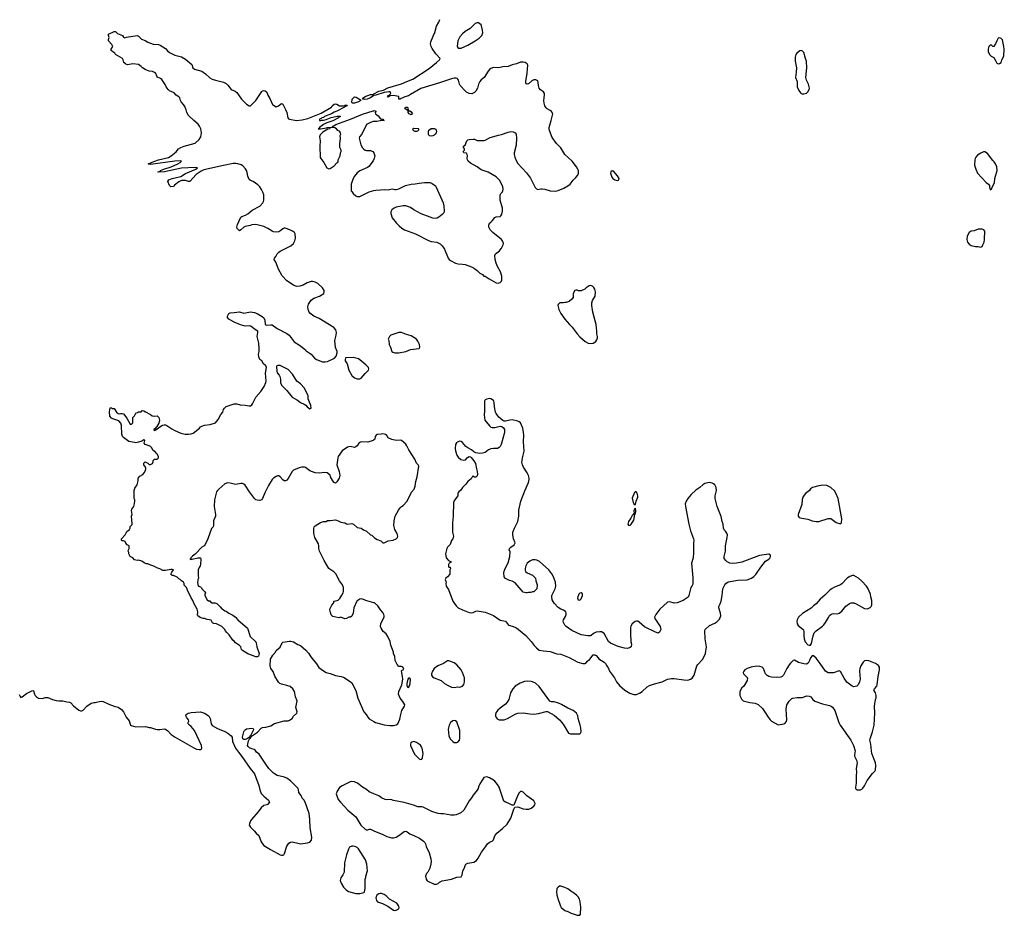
# Model space of a CAD drawing. Header units: inches. Extents: x 2221556 to 2384305, y 723442 to 892241.
# Tile 19 of 53: x 2284751 to 2299339, y 790112 to 803386. Entities that reach past the tile are written whole.
import ezdxf

# ---------------------------------------------------------------- set-up
doc = ezdxf.new("R2010")
doc.units = ezdxf.units.IN
doc.header["$MEASUREMENT"] = 0
for name, color, linetype in [('C2789', 7, 'Continuous'), ('C2799', 7, 'Continuous'), ('C2880', 7, 'Continuous'), ('C2890', 7, 'Continuous')]:
    doc.layers.add(name, color=color, linetype=linetype)

msp = doc.modelspace()

# ---------------------------------------------------------------- linework, layer by layer
at = {"layer": 'C2789', "color": 6, "elevation": 200}
for points in [[(2290000, 797161), (2289986, 797150), (2289910, 797122), (2289810, 797130), (2289790, 797121), (2289778, 797110), (2289752, 797068), (2289730, 797053), (2289710, 797047), (2289650, 797058), (2289630, 797057), (2289610, 797050), (2289530, 796995), (2289470, 796910), (2289464, 796890), (2289450, 796790), (2289484, 796690), (2289493, 796630), (2289487, 796590), (2289450, 796535), (2289430, 796519), (2289410, 796525), (2289390, 796549), (2289358, 796610), (2289350, 796635), (2289309, 796669), (2289273, 796673), (2289190, 796665), (2289130, 796672), (2289050, 796699), (2288988, 796748), (2288970, 796753), (2288930, 796753), (2288890, 796744), (2288808, 796710), (2288789, 796691), (2288730, 796587), (2288710, 796563), (2288690, 796550), (2288670, 796552), (2288650, 796565), (2288610, 796612), (2288590, 796624), (2288570, 796625), (2288550, 796617), (2288510, 796591), (2288490, 796570), (2288439, 796481), (2288385, 796375), (2288350, 796288), (2288332, 796268), (2288310, 796261), (2288270, 796264), (2288250, 796272), (2288230, 796290), (2288154, 796390), (2288090, 796487), (2288070, 796504), (2288050, 796512), (2288030, 796512), (2287950, 796496), (2287870, 796519), (2287830, 796522), (2287790, 796505), (2287700, 796430), (2287682, 796410), (2287669, 796390), (2287636, 796270), (2287632, 796170), (2287654, 796050), (2287651, 796030), (2287623, 795957), (2287625, 795890), (2287616, 795870), (2287595, 795845), (2287539, 795690), (2287501, 795610), (2287485, 795590), (2287450, 795569), (2287350, 795465), (2287310, 795435), (2287287, 795410), (2287285, 795395), (2287274, 795390), (2287287, 795387), (2287306, 795390), (2287390, 795410), (2287431, 795410), (2287436, 795390), (2287431, 795310), (2287425, 795290), (2287411, 795269), (2287398, 795230), (2287396, 795150), (2287402, 795110), (2287391, 795090), (2287391, 795070), (2287385, 795050), (2287390, 795014), (2287402, 794990), (2287430, 794982), (2287445, 794965), (2287452, 794950), (2287491, 794910), (2287502, 794890), (2287493, 794867), (2287492, 794850), (2287530, 794786), (2287550, 794772), (2287570, 794772), (2287580, 794760), (2287604, 794744), (2287644, 794744), (2287670, 794732), (2287724, 794684), (2287751, 794651), (2287765, 794645), (2287790, 794625), (2287810, 794618), (2287850, 794592), (2287910, 794562), (2287950, 794531), (2287985, 794490), (2288125, 794370), (2288166, 794246), (2288250, 794165), (2288257, 794150), (2288267, 794090), (2288300, 793990), (2288290, 793955), (2288270, 793941), (2288250, 793941), (2288130, 793985), (2288050, 794038), (2288040, 794050), (2288029, 794090), (2288009, 794110), (2287950, 794149), (2287930, 794174), (2287909, 794190), (2287855, 794270), (2287822, 794302), (2287795, 794335), (2287789, 794349), (2287748, 794390), (2287666, 794430), (2287630, 794438), (2287610, 794448), (2287587, 794487), (2287530, 794494), (2287490, 794509), (2287470, 794509), (2287426, 794526), (2287389, 794549), (2287382, 794570), (2287389, 794590), (2287389, 794610), (2287379, 794650), (2287334, 794730), (2287317, 794777), (2287290, 794818), (2287269, 794870), (2287245, 794905), (2287224, 794970), (2287190, 795006), (2287188, 795030), (2287178, 795050), (2287150, 795068), (2287129, 795089), (2287110, 795098), (2287083, 795123), (2287030, 795149), (2287008, 795150), (2286989, 795169), (2287003, 795197), (2287028, 795230), (2287010, 795239), (2286990, 795239), (2286910, 795221), (2286870, 795222), (2286829, 795249), (2286782, 795262), (2286750, 795282), (2286670, 795309), (2286650, 795322), (2286623, 795323), (2286595, 795335), (2286560, 795360), (2286510, 795375), (2286490, 795369), (2286450, 795378), (2286426, 795410), (2286386, 795430), (2286368, 795470), (2286367, 795487), (2286358, 795510), (2286362, 795530), (2286373, 795547), (2286375, 795590), (2286343, 795603), (2286325, 795625), (2286313, 795653), (2286290, 795662), (2286270, 795662), (2286258, 795670), (2286262, 795690), (2286315, 795750), (2286340, 795800), (2286378, 795830), (2286388, 795850), (2286390, 795874), (2286416, 795904), (2286415, 795990), (2286409, 796009), (2286409, 796030), (2286418, 796050), (2286409, 796110), (2286415, 796130), (2286442, 796170), (2286449, 796190), (2286455, 796250), (2286455, 796270), (2286449, 796290), (2286449, 796410), (2286455, 796445), (2286494, 796490), (2286509, 796551), (2286509, 796591), (2286530, 796622), (2286574, 796646), (2286598, 796670), (2286615, 796705), (2286622, 796730), (2286620, 796740), (2286616, 796756), (2286590, 796786), (2286590, 796814), (2286610, 796832), (2286650, 796814), (2286670, 796794), (2286690, 796794), (2286710, 796802), (2286718, 796810), (2286727, 796833), (2286730, 796854), (2286750, 796874), (2286790, 796874), (2286806, 796890), (2286806, 796910), (2286790, 796946), (2286775, 796955), (2286768, 796970), (2286726, 797006), (2286710, 797038), (2286690, 797062), (2286672, 797072), (2286609, 797090), (2286594, 797110), (2286604, 797150), (2286598, 797158), (2286590, 797161), (2286559, 797141), (2286514, 797126), (2286470, 797116), (2286450, 797117), (2286370, 797136), (2286348, 797148), (2286290, 797192), (2286277, 797210), (2286265, 797245), (2286262, 797370), (2286249, 797408), (2286219, 797439), (2286206, 797446), (2286130, 797470), (2286110, 797482), (2286087, 797510), (2286084, 797576), (2286090, 797632), (2286110, 797634), (2286124, 797624), (2286150, 797622), (2286188, 797568), (2286210, 797547), (2286230, 797544), (2286250, 797551), (2286270, 797551), (2286290, 797545), (2286341, 797481), (2286390, 797392), (2286410, 797392), (2286428, 797410), (2286428, 797490), (2286450, 797514), (2286470, 797554), (2286496, 797564), (2286510, 797574), (2286550, 797574), (2286568, 797592), (2286590, 797591), (2286614, 797574), (2286690, 797535), (2286714, 797514), (2286750, 797511), (2286790, 797514), (2286813, 797490), (2286822, 797450), (2286812, 797408), (2286782, 797358), (2286756, 797324), (2286739, 797310), (2286741, 797301), (2286750, 797296), (2286770, 797306), (2286827, 797353), (2286865, 797375), (2286890, 797382), (2286910, 797380), (2286932, 797372), (2287003, 797323), (2287041, 797301), (2287139, 797259), (2287203, 797243), (2287250, 797242), (2287293, 797247), (2287322, 797258), (2287413, 797330), (2287430, 797351), (2287450, 797363), (2287490, 797376), (2287575, 797385), (2287650, 797412), (2287690, 797458), (2287730, 797536), (2287761, 797570), (2287773, 797610), (2287785, 797630), (2287810, 797653), (2287930, 797690), (2287970, 797690), (2288018, 797678), (2288094, 797674), (2288150, 797663), (2288170, 797665), (2288190, 797677), (2288203, 797690), (2288249, 797790), (2288323, 797877), (2288372, 797950), (2288400, 798010), (2288405, 798030), (2288392, 798148), (2288409, 798230), (2288397, 798257), (2288366, 798286), (2288338, 798330), (2288308, 798350), (2288294, 798390), (2288289, 798430), (2288297, 798470), (2288298, 798510), (2288292, 798590), (2288270, 798690), (2288281, 798750), (2288279, 798770), (2288230, 798801), (2288196, 798830), (2288170, 798842), (2288150, 798847), (2288090, 798845), (2288021, 798861), (2287930, 798901), (2287850, 798948), (2287832, 798970), (2287832, 798990), (2287849, 799032), (2287870, 799043), (2287930, 799045), (2288010, 799058), (2288070, 799038), (2288170, 799055), (2288230, 799045), (2288271, 799030), (2288346, 798986), (2288367, 798967), (2288383, 798930), (2288388, 798868), (2288410, 798860), (2288470, 798864), (2288490, 798861), (2288568, 798808), (2288710, 798736), (2288744, 798710), (2288819, 798610), (2288910, 798554), (2288966, 798510), (2288991, 798490), (2288998, 798478), (2289068, 798428), (2289118, 798370), (2289151, 798350), (2289237, 798317), (2289275, 798315), (2289310, 798321), (2289415, 798370), (2289440, 798400), (2289456, 798450), (2289453, 798470), (2289430, 798528), (2289419, 798630), (2289441, 798710), (2289446, 798750), (2289435, 798790), (2289404, 798824), (2289190, 798959), (2289110, 798994), (2289050, 799035), (2289039, 799050), (2289023, 799090), (2289021, 799130), (2289029, 799170), (2289069, 799230), (2289110, 799259), (2289193, 799287), (2289255, 799330), (2289264, 799350), (2289264, 799370), (2289239, 799410), (2289170, 799474), (2289130, 799494), (2289090, 799504), (2289070, 799504), (2289010, 799486), (2288950, 799453), (2288904, 799436), (2288850, 799432), (2288810, 799450), (2288710, 799516), (2288640, 799590), (2288584, 799690), (2288545, 799790), (2288523, 799830), (2288525, 799850), (2288545, 799875), (2288565, 799915), (2288590, 799941), (2288610, 799956), (2288698, 800000)], [(2290000, 794744), (2289894, 794774), (2289830, 794798), (2289810, 794801), (2289790, 794799), (2289747, 794770), (2289704, 794670), (2289690, 794588), (2289670, 794548), (2289651, 794529), (2289630, 794529), (2289592, 794510), (2289570, 794506), (2289510, 794529), (2289482, 794522), (2289390, 794542), (2289364, 794564), (2289362, 794590), (2289349, 794610), (2289348, 794650), (2289378, 794710), (2289402, 794738), (2289408, 794750), (2289408, 794770), (2289430, 794771), (2289470, 794785), (2289492, 794808), (2289525, 794855), (2289544, 794890), (2289550, 794910), (2289550, 794970), (2289536, 795010), (2289490, 795070), (2289434, 795174), (2289404, 795204), (2289330, 795250), (2289261, 795370), (2289240, 795420), (2289192, 795510), (2289185, 795550), (2289185, 795590), (2289176, 795616), (2289124, 795710), (2289110, 795770), (2289108, 795850), (2289116, 795870), (2289130, 795884), (2289210, 795935), (2289250, 795947), (2289290, 795950), (2289310, 795961), (2289330, 795964), (2289350, 795961), (2289429, 795971), (2289470, 795959), (2289510, 795941), (2289570, 795927), (2289594, 795914), (2289610, 795911), (2289670, 795918), (2289698, 795910), (2289750, 795862), (2289810, 795851), (2289843, 795823), (2289890, 795806), (2289950, 795751), (2289970, 795746), (2290000, 795717)], [(2284744, 793384), (2284757, 793357), (2284770, 793342), (2284790, 793352), (2284850, 793401), (2284930, 793441), (2284950, 793445), (2284958, 793438), (2284971, 793391), (2284981, 793370), (2284998, 793350), (2285031, 793331), (2285090, 793325), (2285130, 793338), (2285170, 793342), (2285239, 793310), (2285290, 793294), (2285331, 793289), (2285390, 793292), (2285450, 793274), (2285490, 793270), (2285510, 793261), (2285550, 793216), (2285630, 793154), (2285650, 793144), (2285670, 793143), (2285690, 793151), (2285745, 793210), (2285810, 793254), (2285850, 793264), (2285870, 793264), (2285930, 793281), (2285970, 793287), (2285990, 793283), (2286070, 793241), (2286150, 793211), (2286210, 793195), (2286260, 793160), (2286287, 793130), (2286331, 793051), (2286373, 792993), (2286392, 792932), (2286404, 792924), (2286470, 792904), (2286614, 792910), (2286670, 792896), (2286690, 792896), (2286762, 792870), (2286790, 792866), (2286830, 792864), (2286890, 792875), (2286910, 792870), (2286947, 792847), (2286997, 792790), (2287056, 792750), (2287330, 792593), (2287370, 792575), (2287410, 792567), (2287430, 792567), (2287443, 792577), (2287449, 792591), (2287445, 792630), (2287340, 792850), (2287293, 792910), (2287265, 792930), (2287249, 792950), (2287249, 792970), (2287259, 792990), (2287254, 793010), (2287222, 793050), (2287215, 793070), (2287216, 793084), (2287218, 793090), (2287248, 793110), (2287270, 793111), (2287290, 793119), (2287430, 793126), (2287487, 793107), (2287530, 793085), (2287550, 793070), (2287558, 793058), (2287571, 793031), (2287586, 792950), (2287604, 792924), (2287680, 792880), (2287790, 792834), (2287835, 792810), (2287884, 792770), (2287899, 792750), (2287902, 792690), (2287950, 792591), (2287991, 792530), (2288045, 792465), (2288168, 792290), (2288230, 792210), (2288296, 792036), (2288311, 791970), (2288330, 791918), (2288370, 791876), (2288437, 791817), (2288454, 791790), (2288424, 791756), (2288411, 791749), (2288370, 791739), (2288330, 791704), (2288281, 791639), (2288185, 791530), (2288170, 791510), (2288154, 791470), (2288151, 791450), (2288170, 791416), (2288226, 791366), (2288253, 791330), (2288295, 791295), (2288330, 791203), (2288349, 791169), (2288370, 791149), (2288466, 791086), (2288610, 791010), (2288630, 791003), (2288650, 791002), (2288664, 791010), (2288674, 791026), (2288710, 791139), (2288740, 791180), (2288762, 791198), (2288790, 791203), (2288890, 791174), (2288910, 791172), (2289014, 791186), (2289050, 791196), (2289075, 791225), (2289082, 791270), (2289057, 791410), (2289052, 791530), (2289039, 791619), (2288979, 791790), (2288962, 791822), (2288938, 791850), (2288922, 791890), (2288889, 791930), (2288884, 791970), (2288875, 791990), (2288765, 792105), (2288710, 792144), (2288677, 792157), (2288565, 792185), (2288510, 792219), (2288443, 792290), (2288396, 792350), (2288299, 792499), (2288262, 792530), (2288242, 792562), (2288226, 792570), (2288190, 792577), (2288154, 792594), (2288134, 792614), (2288128, 792630), (2288129, 792650), (2288142, 792698), (2288163, 792737), (2288170, 792739), (2288182, 792758), (2288203, 792777), (2288275, 792825), (2288330, 792887), (2288350, 792897), (2288398, 792902), (2288470, 792920), (2288527, 792953), (2288670, 792994), (2288730, 792995), (2288750, 793002), (2288787, 793030), (2288810, 793064), (2288857, 793110), (2288861, 793130), (2288845, 793190), (2288860, 793290), (2288836, 793350), (2288825, 793430), (2288799, 793470), (2288761, 793501), (2288710, 793518), (2288630, 793536), (2288607, 793547), (2288587, 793567), (2288530, 793655), (2288505, 793725), (2288473, 793770), (2288464, 793810), (2288469, 793910), (2288501, 793970), (2288541, 794010), (2288550, 794036), (2288612, 794088), (2288639, 794150), (2288650, 794161), (2288750, 794177), (2288770, 794176), (2288810, 794164), (2288870, 794127), (2288911, 794110), (2288990, 794042), (2289030, 793999), (2289063, 793943), (2289150, 793840), (2289185, 793785), (2289250, 793733), (2289290, 793712), (2289350, 793697), (2289430, 793668), (2289513, 793653), (2289550, 793641), (2289650, 793578), (2289670, 793558), (2289730, 793445), (2289760, 793330), (2289848, 793130), (2289884, 793090), (2289908, 793050), (2289930, 793024), (2290000, 792983)], [(2290000, 791911), (2289930, 791941), (2289890, 791978), (2289829, 792010), (2289757, 792070), (2289710, 792092), (2289670, 792094), (2289650, 792090), (2289528, 792032), (2289490, 792005), (2289455, 791950), (2289441, 791910), (2289471, 791830), (2289502, 791790), (2289615, 791670), (2289730, 791570), (2289807, 791447), (2289870, 791387), (2289890, 791379), (2289910, 791381), (2289930, 791391), (2289950, 791387), (2290000, 791366)]]:
    msp.add_lwpolyline(points, dxfattribs=at)
for points in [[(2289690, 798380), (2289585, 798375), (2289578, 798370), (2289571, 798350), (2289575, 798330), (2289603, 798283), (2289630, 798190), (2289670, 798113), (2289710, 798078), (2289750, 798064), (2289790, 798063), (2289810, 798073), (2289870, 798142), (2289921, 798190), (2289925, 798210), (2289917, 798230), (2289882, 798270), (2289790, 798346), (2289770, 798357)], [(2288577, 798263), (2288563, 798257), (2288555, 798245), (2288559, 798170), (2288568, 798150), (2288597, 798117), (2288610, 798090), (2288617, 798050), (2288616, 798010), (2288631, 797970), (2288710, 797890), (2288789, 797789), (2288869, 797749), (2288910, 797714), (2288968, 797688), (2288991, 797671), (2289010, 797647), (2289050, 797618), (2289068, 797630), (2289064, 797670), (2289027, 797767), (2289027, 797810), (2288970, 797927), (2288913, 797990), (2288858, 798030), (2288791, 798130), (2288730, 798201), (2288669, 798229), (2288610, 798263)], [(2288090, 792717), (2288070, 792719), (2288059, 792730), (2288052, 792750), (2288070, 792830), (2288081, 792850), (2288090, 792863), (2288110, 792875), (2288190, 792884), (2288210, 792881), (2288216, 792870), (2288210, 792850), (2288176, 792784), (2288139, 792741), (2288110, 792722)], [(2289690, 791138), (2289670, 791135), (2289640, 791120), (2289621, 791090), (2289594, 791006), (2289565, 790890), (2289561, 790750), (2289541, 790710), (2289511, 790669), (2289501, 790630), (2289515, 790590), (2289551, 790530), (2289587, 790490), (2289625, 790465), (2289730, 790436), (2289790, 790437), (2289830, 790446), (2289849, 790451), (2289858, 790462), (2289869, 790510), (2289868, 790650), (2289878, 790670), (2289878, 790690), (2289902, 790770), (2289896, 790870), (2289875, 790935), (2289770, 791097), (2289750, 791117), (2289730, 791129)]]:
    msp.add_lwpolyline(points, close=True, dxfattribs=at)
at = {"layer": 'C2799', "color": 6, "elevation": 200}
for points in [[(2291034, 800000), (2291044, 799984), (2291098, 799850), (2291112, 799832), (2291135, 799815), (2291210, 799776), (2291250, 799766), (2291310, 799763), (2291350, 799755), (2291443, 799723), (2291490, 799698), (2291530, 799670), (2291570, 799628), (2291608, 799608), (2291630, 799587), (2291650, 799583), (2291705, 799545), (2291810, 799486), (2291838, 799482), (2291869, 799491), (2291880, 799500), (2291889, 799511), (2291893, 799527), (2291894, 799586), (2291875, 799650), (2291828, 799728), (2291810, 799775), (2291794, 799830), (2291790, 799890), (2291803, 799917), (2291859, 799961), (2291885, 799995), (2291888, 800000)], [(2290000, 795717), (2290010, 795707), (2290050, 795681), (2290100, 795660), (2290130, 795632), (2290150, 795632), (2290210, 795661), (2290286, 795674), (2290329, 795691), (2290349, 795711), (2290353, 795730), (2290349, 795750), (2290345, 795770), (2290310, 795830), (2290293, 795890), (2290299, 795959), (2290313, 796030), (2290363, 796117), (2290390, 796152), (2290408, 796170), (2290435, 796185), (2290490, 796251), (2290558, 796382), (2290596, 796430), (2290612, 796470), (2290618, 796542), (2290638, 796610), (2290666, 796770), (2290656, 796790), (2290632, 796812), (2290606, 796870), (2290516, 797010), (2290488, 797068), (2290470, 797093), (2290410, 797149), (2290390, 797153), (2290330, 797148), (2290265, 797165), (2290210, 797190), (2290190, 797221), (2290170, 797238), (2290130, 797247), (2290105, 797245), (2290050, 797236), (2290033, 797227), (2290020, 797210), (2290011, 797170), (2290000, 797161)], [(2290000, 792983), (2290022, 792970), (2290150, 792937), (2290233, 792927), (2290290, 792927), (2290330, 792935), (2290354, 792950), (2290382, 793018), (2290397, 793090), (2290415, 793145), (2290453, 793210), (2290456, 793230), (2290430, 793282), (2290389, 793330), (2290365, 793390), (2290369, 793430), (2290411, 793529), (2290428, 793610), (2290425, 793650), (2290407, 793733), (2290417, 793743), (2290434, 793750), (2290441, 793770), (2290429, 793790), (2290410, 793799), (2290370, 793802), (2290343, 793830), (2290313, 793890), (2290309, 793950), (2290289, 793990), (2290289, 794011), (2290250, 794115), (2290238, 794170), (2290206, 794246), (2290182, 794282), (2290138, 794318), (2290105, 794370), (2290097, 794390), (2290101, 794439), (2290149, 794530), (2290152, 794550), (2290147, 794570), (2290130, 794601), (2290098, 794638), (2290057, 794697), (2290010, 794741), (2290000, 794744)], [(2290000, 791366), (2290131, 791310), (2290190, 791278), (2290259, 791259), (2290290, 791259), (2290330, 791270), (2290370, 791295), (2290446, 791354), (2290470, 791358), (2290490, 791350), (2290530, 791318), (2290590, 791296), (2290673, 791253), (2290735, 791210), (2290753, 791190), (2290763, 791170), (2290775, 791130), (2290816, 791036), (2290842, 790950), (2290847, 790910), (2290844, 790876), (2290827, 790810), (2290796, 790750), (2290778, 790730), (2290765, 790690), (2290772, 790650), (2290790, 790625), (2290890, 790572), (2290928, 790572), (2290950, 790582), (2290970, 790602), (2291010, 790622), (2291065, 790635), (2291150, 790646), (2291230, 790675), (2291290, 790682), (2291306, 790714), (2291319, 790770), (2291342, 790818), (2291349, 790851), (2291362, 790870), (2291390, 790886), (2291479, 790901), (2291518, 790922), (2291543, 790957), (2291593, 791050), (2291655, 791125), (2291682, 791170), (2291710, 791195), (2291753, 791210), (2291769, 791230), (2291789, 791290), (2291819, 791330), (2291903, 791397), (2291975, 791465), (2292027, 791550), (2292074, 791686), (2292087, 791713), (2292130, 791721), (2292210, 791691), (2292257, 791683), (2292295, 791685), (2292330, 791701), (2292369, 791730), (2292382, 791750), (2292389, 791770), (2292369, 791810), (2292265, 791885), (2292210, 791939), (2292190, 791949), (2292171, 791949), (2292150, 791929), (2292130, 791895), (2292070, 791746), (2292050, 791746), (2291990, 791775), (2291949, 791789), (2291926, 791806), (2291912, 791832), (2291856, 792010), (2291830, 792053), (2291790, 792099), (2291770, 792115), (2291710, 792149), (2291670, 792164), (2291630, 792153), (2291611, 792129), (2291570, 792062), (2291550, 792018), (2291543, 791990), (2291531, 791969), (2291470, 791895), (2291447, 791853), (2291411, 791809), (2291330, 791669), (2291285, 791630), (2291220, 791600), (2291190, 791594), (2291138, 791598), (2291030, 791616), (2290990, 791615), (2290950, 791621), (2290855, 791650), (2290730, 791714), (2290710, 791719), (2290650, 791719), (2290586, 791746), (2290450, 791783), (2290290, 791813), (2290250, 791827), (2290190, 791823), (2290168, 791828), (2290113, 791853), (2290070, 791881), (2290000, 791911)]]:
    msp.add_lwpolyline(points, dxfattribs=at)
for points in [[(2293210, 799448), (2293190, 799442), (2293142, 799410), (2293126, 799394), (2293070, 799369), (2293030, 799369), (2293010, 799378), (2292990, 799378), (2292974, 799370), (2292952, 799328), (2292951, 799270), (2292930, 799242), (2292891, 799209), (2292850, 799195), (2292830, 799195), (2292809, 799189), (2292753, 799187), (2292730, 799166), (2292725, 799150), (2292739, 799090), (2292771, 799030), (2292830, 798947), (2292896, 798870), (2292937, 798830), (2293010, 798731), (2293050, 798685), (2293130, 798615), (2293173, 798593), (2293210, 798588), (2293247, 798593), (2293286, 798614), (2293301, 798639), (2293310, 798670), (2293310, 798690), (2293301, 798730), (2293304, 798770), (2293290, 798870), (2293242, 799050), (2293229, 799151), (2293229, 799191), (2293238, 799222), (2293279, 799290), (2293281, 799350), (2293273, 799393), (2293258, 799418), (2293238, 799438)], [(2290370, 798751), (2290251, 798710), (2290231, 798690), (2290211, 798650), (2290219, 798630), (2290224, 798570), (2290247, 798530), (2290267, 798470), (2290280, 798460), (2290310, 798450), (2290370, 798448), (2290470, 798470), (2290543, 798497), (2290670, 798511), (2290679, 798530), (2290673, 798570), (2290650, 798619), (2290630, 798649), (2290550, 798701), (2290481, 798721), (2290408, 798750)], [(2291710, 797771), (2291670, 797763), (2291650, 797754), (2291639, 797730), (2291636, 797710), (2291637, 797583), (2291633, 797530), (2291642, 797450), (2291710, 797366), (2291730, 797349), (2291750, 797341), (2291790, 797340), (2291870, 797359), (2291895, 797355), (2291917, 797337), (2291932, 797312), (2291936, 797270), (2291883, 797090), (2291870, 797062), (2291855, 797045), (2291830, 797030), (2291770, 797031), (2291730, 797025), (2291698, 797010), (2291647, 796973), (2291610, 796960), (2291570, 796956), (2291508, 796968), (2291481, 796981), (2291445, 797010), (2291390, 797040), (2291361, 797061), (2291310, 797121), (2291290, 797135), (2291270, 797137), (2291235, 797125), (2291224, 797116), (2291209, 797091), (2291202, 797030), (2291206, 796994), (2291230, 796931), (2291250, 796901), (2291289, 796869), (2291330, 796857), (2291356, 796864), (2291385, 796895), (2291410, 796911), (2291430, 796907), (2291439, 796899), (2291481, 796850), (2291503, 796810), (2291518, 796730), (2291531, 796689), (2291535, 796650), (2291530, 796626), (2291510, 796606), (2291490, 796606), (2291470, 796626), (2291462, 796610), (2291450, 796602), (2291438, 796582), (2291390, 796541), (2291360, 796500), (2291314, 796450), (2291288, 796412), (2291258, 796390), (2291242, 796370), (2291245, 796350), (2291241, 796330), (2291193, 796267), (2291179, 796230), (2291175, 796030), (2291163, 795930), (2291165, 795790), (2291178, 795730), (2291176, 795710), (2291167, 795690), (2291150, 795669), (2291127, 795610), (2291090, 795569), (2291079, 795550), (2291058, 795470), (2291065, 795445), (2291068, 795408), (2291105, 795370), (2291142, 795350), (2291138, 795342), (2291114, 795330), (2291102, 795310), (2291104, 795284), (2291110, 795274), (2291130, 795274), (2291132, 795250), (2291122, 795230), (2291122, 795170), (2291090, 795128), (2291065, 795110), (2291062, 795098), (2291054, 795090), (2291072, 795050), (2291065, 795030), (2291072, 794990), (2291102, 794942), (2291167, 794770), (2291219, 794699), (2291247, 794670), (2291310, 794638), (2291410, 794600), (2291446, 794594), (2291470, 794599), (2291510, 794621), (2291530, 794623), (2291650, 794607), (2291770, 794556), (2291870, 794487), (2291950, 794470), (2291992, 794410), (2292050, 794396), (2292110, 794374), (2292143, 794350), (2292250, 794257), (2292331, 794170), (2292374, 794110), (2292410, 794074), (2292450, 794044), (2292510, 794031), (2292610, 794024), (2292710, 793988), (2292770, 793981), (2292890, 793934), (2293022, 793862), (2293094, 793846), (2293130, 793845), (2293138, 793850), (2293170, 793882), (2293188, 793892), (2293228, 793950), (2293250, 793972), (2293270, 793972), (2293290, 793962), (2293322, 793930), (2293331, 793911), (2293410, 793866), (2293430, 793846), (2293448, 793810), (2293475, 793770), (2293492, 793732), (2293564, 793630), (2293594, 793574), (2293637, 793517), (2293716, 793450), (2293790, 793403), (2293850, 793383), (2293890, 793387), (2293935, 793405), (2293975, 793430), (2294050, 793496), (2294082, 793518), (2294156, 793544), (2294270, 793573), (2294350, 793614), (2294410, 793623), (2294450, 793622), (2294590, 793600), (2294650, 793599), (2294690, 793611), (2294713, 793627), (2294742, 793670), (2294786, 793810), (2294798, 793830), (2294872, 793908), (2294911, 793990), (2294925, 794090), (2294908, 794210), (2294903, 794330), (2294908, 794350), (2294970, 794405), (2295050, 794442), (2295078, 794462), (2295117, 794503), (2295137, 794550), (2295136, 794590), (2295110, 794670), (2295110, 794690), (2295130, 794730), (2295143, 794770), (2295160, 794850), (2295170, 794950), (2295196, 795010), (2295212, 795030), (2295250, 795052), (2295390, 795080), (2295530, 795084), (2295593, 795107), (2295629, 795131), (2295658, 795162), (2295730, 795270), (2295799, 795361), (2295849, 795390), (2295869, 795410), (2295877, 795430), (2295875, 795450), (2295850, 795462), (2295710, 795443), (2295450, 795346), (2295370, 795330), (2295310, 795326), (2295270, 795332), (2295233, 795350), (2295212, 795372), (2295190, 795402), (2295188, 795428), (2295210, 795510), (2295209, 795590), (2295235, 795710), (2295236, 795750), (2295230, 795776), (2295210, 795806), (2295190, 795823), (2295178, 795850), (2295174, 795910), (2295160, 795950), (2295144, 796024), (2295086, 796170), (2295054, 796290), (2295055, 796330), (2295076, 796410), (2295072, 796450), (2295050, 796490), (2295030, 796507), (2295010, 796517), (2294970, 796525), (2294901, 796510), (2294870, 796492), (2294830, 796453), (2294770, 796413), (2294701, 796350), (2294648, 796290), (2294624, 796250), (2294612, 796210), (2294616, 796170), (2294667, 795910), (2294692, 795812), (2294734, 795690), (2294737, 795670), (2294733, 795630), (2294734, 795490), (2294728, 795410), (2294706, 795330), (2294726, 795114), (2294726, 795034), (2294722, 795018), (2294710, 794990), (2294696, 794970), (2294667, 794850), (2294654, 794826), (2294581, 794779), (2294490, 794743), (2294450, 794739), (2294384, 794756), (2294350, 794755), (2294235, 794650), (2294176, 794570), (2294157, 794530), (2294162, 794510), (2294239, 794390), (2294251, 794350), (2294232, 794310), (2294210, 794295), (2294170, 794309), (2294008, 794388), (2293930, 794457), (2293910, 794469), (2293890, 794472), (2293870, 794466), (2293827, 794430), (2293805, 794395), (2293802, 794378), (2293799, 794290), (2293805, 794165), (2293814, 794130), (2293811, 794090), (2293786, 794074), (2293750, 794068), (2293710, 794071), (2293617, 794097), (2293505, 794145), (2293473, 794170), (2293409, 794289), (2293372, 794312), (2293346, 794314), (2293290, 794310), (2293255, 794290), (2293220, 794260), (2293206, 794254), (2293170, 794252), (2293068, 794268), (2292930, 794334), (2292847, 794390), (2292827, 794410), (2292806, 794450), (2292804, 794470), (2292809, 794490), (2292838, 794542), (2292847, 794570), (2292849, 794590), (2292841, 794610), (2292810, 794636), (2292770, 794650), (2292730, 794673), (2292670, 794738), (2292642, 794790), (2292635, 794830), (2292637, 794850), (2292686, 794950), (2292695, 794990), (2292690, 795049), (2292662, 795130), (2292635, 795175), (2292590, 795230), (2292455, 795355), (2292415, 795375), (2292390, 795381), (2292350, 795378), (2292310, 795363), (2292270, 795330), (2292250, 795290), (2292239, 795250), (2292241, 795221), (2292250, 795203), (2292270, 795187), (2292351, 795151), (2292391, 795110), (2292398, 795070), (2292418, 795010), (2292418, 794990), (2292411, 794970), (2292411, 794949), (2292370, 794908), (2292350, 794908), (2292324, 794896), (2292290, 794895), (2292270, 794889), (2292249, 794889), (2292210, 794902), (2292090, 795039), (2292050, 795064), (2292010, 795075), (2291950, 795103), (2291928, 795128), (2291926, 795190), (2291930, 795210), (2291944, 795250), (2291986, 795334), (2292014, 795430), (2292017, 795497), (2292013, 795513), (2292003, 795530), (2292010, 795550), (2292027, 795570), (2292076, 795604), (2292090, 795630), (2292066, 795694), (2292056, 795756), (2292058, 795790), (2292081, 795850), (2292134, 795950), (2292147, 796030), (2292145, 796115), (2292176, 796250), (2292235, 796405), (2292292, 796528), (2292299, 796570), (2292298, 796590), (2292290, 796632), (2292271, 796670), (2292215, 796755), (2292202, 796790), (2292193, 796830), (2292205, 796910), (2292225, 796990), (2292218, 797130), (2292219, 797230), (2292216, 797270), (2292205, 797330), (2292171, 797410), (2292150, 797428), (2292134, 797434), (2292050, 797455), (2292012, 797452), (2291950, 797434), (2291930, 797436), (2291907, 797447), (2291850, 797496), (2291811, 797550), (2291803, 797570), (2291786, 797650), (2291783, 797710), (2291778, 797730), (2291770, 797740), (2291730, 797767)], [(2296650, 796485), (2296590, 796477), (2296498, 796450), (2296470, 796433), (2296451, 796410), (2296395, 796365), (2296361, 796319), (2296346, 796274), (2296338, 796202), (2296286, 796050), (2296285, 796030), (2296298, 796010), (2296338, 795998), (2296430, 795983), (2296490, 795959), (2296550, 795948), (2296590, 795950), (2296730, 795993), (2296755, 795995), (2296770, 795991), (2296850, 795936), (2296910, 795912), (2296929, 795931), (2296932, 795990), (2296876, 796290), (2296843, 796370), (2296821, 796401), (2296771, 796451), (2296710, 796480)], [(2293870, 796388), (2293862, 796378), (2293827, 796293), (2293841, 796230), (2293850, 796212), (2293870, 796194), (2293876, 796204), (2293884, 796250), (2293909, 796310), (2293909, 796330), (2293898, 796370), (2293887, 796387)], [(2293870, 796146), (2293852, 796110), (2293854, 796066), (2293850, 796066), (2293842, 796050), (2293824, 796036), (2293804, 795996), (2293771, 795950), (2293764, 795930), (2293763, 795910), (2293770, 795892), (2293790, 795891), (2293810, 795907), (2293849, 795970), (2293866, 796054), (2293870, 796054), (2293882, 796090), (2293882, 796110)], [(2297091, 795149), (2297050, 795133), (2297011, 795110), (2296930, 795023), (2296910, 795009), (2296823, 794977), (2296790, 794958), (2296755, 794930), (2296681, 794859), (2296610, 794799), (2296550, 794726), (2296510, 794697), (2296476, 794664), (2296350, 794584), (2296291, 794529), (2296271, 794491), (2296267, 794470), (2296271, 794430), (2296285, 794405), (2296354, 794354), (2296362, 794342), (2296371, 794311), (2296368, 794252), (2296373, 794210), (2296390, 794166), (2296430, 794123), (2296450, 794115), (2296470, 794116), (2296482, 794138), (2296506, 794254), (2296522, 794298), (2296550, 794330), (2296644, 794396), (2296665, 794415), (2296692, 794450), (2296732, 794528), (2296750, 794555), (2296770, 794570), (2296790, 794581), (2296810, 794584), (2296870, 794582), (2296890, 794590), (2296930, 794622), (2296990, 794692), (2297045, 794735), (2297070, 794745), (2297110, 794742), (2297142, 794730), (2297270, 794657), (2297310, 794656), (2297350, 794673), (2297367, 794690), (2297377, 794710), (2297377, 794777), (2297360, 794830), (2297357, 794870), (2297319, 794959), (2297298, 794990), (2297230, 795065), (2297178, 795110), (2297110, 795146)], [(2293070, 794893), (2293050, 794885), (2293037, 794870), (2293019, 794830), (2293017, 794810), (2293027, 794787), (2293050, 794784), (2293070, 794803), (2293091, 794850), (2293090, 794875)], [(2291110, 793882), (2291090, 793882), (2291030, 793844), (2290945, 793810), (2290890, 793769), (2290865, 793730), (2290851, 793690), (2290852, 793670), (2290867, 793647), (2290891, 793631), (2290998, 793590), (2291047, 793550), (2291098, 793518), (2291150, 793495), (2291190, 793488), (2291244, 793496), (2291270, 793494), (2291310, 793508), (2291330, 793535), (2291341, 793570), (2291340, 793630), (2291311, 793711), (2291290, 793749), (2291230, 793823), (2291190, 793852), (2291151, 793871)], [(2296510, 793958), (2296490, 793958), (2296470, 793928), (2296453, 793887), (2296431, 793849), (2296410, 793835), (2296370, 793839), (2296290, 793859), (2296230, 793895), (2296210, 793888), (2296170, 793849), (2296150, 793822), (2296117, 793770), (2296070, 793670), (2296050, 793649), (2296030, 793640), (2295970, 793636), (2295890, 793641), (2295851, 793651), (2295824, 793664), (2295799, 793690), (2295769, 793770), (2295750, 793789), (2295718, 793798), (2295670, 793805), (2295590, 793789), (2295531, 793770), (2295496, 793750), (2295479, 793730), (2295471, 793710), (2295476, 793690), (2295536, 793630), (2295531, 793590), (2295478, 793510), (2295450, 793482), (2295423, 793430), (2295419, 793410), (2295423, 793370), (2295450, 793312), (2295470, 793291), (2295490, 793285), (2295568, 793268), (2295650, 793257), (2295690, 793237), (2295757, 793177), (2295798, 793118), (2295839, 793050), (2295870, 793011), (2295890, 792991), (2295990, 792936), (2296050, 792943), (2296085, 792955), (2296110, 792982), (2296117, 793010), (2296107, 793167), (2296119, 793230), (2296152, 793288), (2296190, 793325), (2296206, 793330), (2296270, 793339), (2296350, 793341), (2296410, 793363), (2296450, 793359), (2296471, 793350), (2296501, 793310), (2296530, 793287), (2296645, 793245), (2296750, 793222), (2296773, 793213), (2296795, 793195), (2296829, 793149), (2296887, 792970), (2296905, 792930), (2297067, 792710), (2297104, 792630), (2297128, 792550), (2297117, 792490), (2297118, 792470), (2297147, 792410), (2297157, 792370), (2297146, 792286), (2297148, 792230), (2297142, 792190), (2297145, 792070), (2297132, 792010), (2297133, 791993), (2297153, 791973), (2297210, 791972), (2297230, 791982), (2297245, 791995), (2297269, 792031), (2297305, 792110), (2297384, 792216), (2297422, 792250), (2297432, 792270), (2297436, 792330), (2297432, 792372), (2297378, 792510), (2297370, 792550), (2297361, 792650), (2297348, 792710), (2297350, 792730), (2297388, 792830), (2297410, 792930), (2297421, 793110), (2297414, 793210), (2297430, 793310), (2297438, 793330), (2297441, 793370), (2297429, 793410), (2297406, 793450), (2297416, 793470), (2297449, 793510), (2297456, 793530), (2297472, 793650), (2297492, 793752), (2297489, 793790), (2297475, 793815), (2297430, 793843), (2297330, 793886), (2297290, 793889), (2297270, 793883), (2297250, 793866), (2297212, 793810), (2297199, 793770), (2297194, 793730), (2297204, 793610), (2297196, 793570), (2297173, 793530), (2297154, 793510), (2297130, 793501), (2297110, 793500), (2297087, 793507), (2297008, 793568), (2296966, 793626), (2296910, 793725), (2296894, 793734), (2296810, 793708), (2296785, 793705), (2296730, 793707), (2296690, 793729), (2296610, 793846), (2296550, 793922)], [(2290510, 793629), (2290500, 793610), (2290487, 793550), (2290485, 793525), (2290490, 793498), (2290510, 793487), (2290528, 793512), (2290536, 793550), (2290539, 793610), (2290530, 793629)], [(2292270, 793582), (2292230, 793575), (2292167, 793553), (2292090, 793509), (2292057, 793470), (2292024, 793410), (2291997, 793310), (2291975, 793270), (2291950, 793241), (2291870, 793181), (2291836, 793150), (2291808, 793112), (2291801, 793090), (2291799, 793070), (2291810, 793045), (2291826, 793026), (2291854, 793010), (2291907, 793007), (2291930, 793011), (2291978, 793030), (2292102, 793098), (2292130, 793106), (2292209, 793111), (2292310, 793096), (2292370, 793095), (2292436, 793104), (2292550, 793133), (2292570, 793133), (2292670, 793080), (2292750, 793008), (2292783, 792970), (2292819, 792919), (2292881, 792810), (2292910, 792800), (2293050, 792801), (2293062, 792810), (2293069, 792830), (2293065, 792890), (2293057, 792930), (2293025, 793030), (2293019, 793070), (2293002, 793110), (2292950, 793149), (2292870, 793181), (2292777, 793237), (2292736, 793256), (2292670, 793278), (2292630, 793275), (2292604, 793284), (2292450, 793505), (2292391, 793551), (2292351, 793571), (2292330, 793577)], [(2291190, 793001), (2291170, 792995), (2291134, 792970), (2291113, 792930), (2291101, 792870), (2291108, 792770), (2291130, 792727), (2291170, 792687), (2291190, 792675), (2291210, 792671), (2291230, 792671), (2291250, 792683), (2291265, 792710), (2291270, 792734), (2291274, 792810), (2291270, 792850), (2291230, 792979), (2291210, 792996)], [(2290590, 792689), (2290560, 792680), (2290546, 792670), (2290541, 792650), (2290542, 792630), (2290599, 792499), (2290670, 792431), (2290690, 792423), (2290710, 792427), (2290721, 792450), (2290729, 792510), (2290714, 792590), (2290705, 792610), (2290690, 792633), (2290630, 792675)], [(2292770, 790544), (2292750, 790542), (2292730, 790529), (2292711, 790510), (2292707, 790490), (2292704, 790470), (2292711, 790410), (2292733, 790330), (2292750, 790290), (2292762, 790250), (2292773, 790230), (2292830, 790185), (2292870, 790170), (2292923, 790143), (2293010, 790115), (2293050, 790112), (2293062, 790130), (2293066, 790234), (2293055, 790310), (2293043, 790350), (2293024, 790384), (2293006, 790406), (2292950, 790449), (2292930, 790459), (2292870, 790504), (2292830, 790525)], [(2290110, 790434), (2290090, 790434), (2290070, 790429), (2290042, 790410), (2290026, 790370), (2290039, 790330), (2290053, 790313), (2290125, 790285), (2290206, 790246), (2290289, 790189), (2290310, 790184), (2290330, 790186), (2290369, 790210), (2290372, 790228), (2290367, 790250), (2290339, 790290), (2290229, 790349), (2290180, 790400), (2290150, 790421)]]:
    msp.add_lwpolyline(points, close=True, dxfattribs=at)
at = {"layer": 'C2880', "color": 6, "elevation": 200}
for points in [[(2288698, 800000), (2288770, 800036), (2288810, 800068), (2288830, 800110), (2288838, 800150), (2288834, 800210), (2288822, 800230), (2288795, 800250), (2288755, 800270), (2288686, 800294), (2288670, 800295), (2288650, 800285), (2288621, 800259), (2288590, 800241), (2288550, 800237), (2288510, 800242), (2288490, 800250), (2288430, 800293), (2288370, 800322), (2288250, 800350), (2288190, 800345), (2288165, 800335), (2288090, 800320), (2288070, 800310), (2288030, 800269), (2288010, 800255), (2287972, 800292), (2287970, 800310), (2287980, 800350), (2288030, 800461), (2288041, 800470), (2288097, 800490), (2288133, 800510), (2288198, 800562), (2288310, 800624), (2288354, 800670), (2288366, 800690), (2288370, 800710), (2288370, 800790), (2288356, 800830), (2288332, 800870), (2288307, 800907), (2288278, 800938), (2288210, 800987), (2288170, 801002), (2288150, 801018), (2288129, 801069), (2288122, 801122), (2288112, 801152), (2288097, 801177), (2288058, 801218), (2288034, 801234), (2287984, 801250), (2287954, 801254), (2287912, 801252), (2287773, 801227), (2287481, 801159), (2287438, 801142), (2287364, 801090), (2287270, 800986), (2287250, 800986), (2287210, 801004), (2287150, 801001), (2287110, 800984), (2287047, 800933), (2287030, 800914), (2286990, 800909), (2286969, 800930), (2286947, 800987), (2286962, 801010), (2287012, 801032), (2287138, 801062), (2287210, 801106), (2287362, 801170), (2287388, 801190), (2287350, 801197), (2287150, 801183), (2286898, 801130), (2286807, 801127), (2286798, 801130), (2286825, 801135), (2286837, 801143), (2286839, 801150), (2286885, 801170), (2286994, 801206), (2287095, 801250), (2287129, 801270), (2287148, 801290), (2287130, 801294), (2287049, 801291), (2286690, 801241), (2286663, 801243), (2286657, 801250), (2286683, 801257), (2286698, 801270), (2286810, 801308), (2286955, 801345), (2286998, 801370), (2287071, 801429), (2287105, 801470), (2287139, 801490), (2287190, 801512), (2287350, 801554), (2287409, 801612), (2287434, 801650), (2287444, 801710), (2287434, 801770), (2287417, 801810), (2287397, 801837), (2287330, 801890), (2287250, 801967), (2287230, 802009), (2287220, 802050), (2287198, 802098), (2287180, 802130), (2287145, 802170), (2287134, 802190), (2287124, 802230), (2287110, 802244), (2287070, 802267), (2287042, 802302), (2286970, 802333), (2286950, 802349), (2286922, 802390), (2286907, 802427), (2286857, 802497), (2286836, 802516), (2286794, 802534), (2286781, 802550), (2286766, 802586), (2286750, 802604), (2286719, 802619), (2286670, 802625), (2286610, 802647), (2286573, 802670), (2286553, 802693), (2286510, 802721), (2286430, 802732), (2286350, 802719), (2286325, 802725), (2286294, 802750), (2286285, 802790), (2286273, 802810), (2286170, 802869), (2286162, 802890), (2286129, 802910), (2286109, 802930), (2286108, 802950), (2286129, 802990), (2286118, 803018), (2286069, 803070), (2286069, 803090), (2286077, 803123), (2286069, 803151), (2286069, 803170), (2286150, 803211), (2286170, 803211), (2286202, 803182), (2286273, 803153), (2286290, 803125), (2286310, 803118), (2286333, 803127), (2286490, 803151), (2286510, 803143), (2286557, 803097), (2286610, 803076), (2286652, 803052), (2286730, 803023), (2286810, 803017), (2286833, 803010), (2286910, 802960), (2286942, 802922), (2286970, 802900), (2287050, 802861), (2287150, 802833), (2287210, 802802), (2287300, 802720), (2287317, 802670), (2287339, 802650), (2287450, 802624), (2287504, 802584), (2287570, 802526), (2287605, 802505), (2287650, 802487), (2287770, 802460), (2287810, 802440), (2287835, 802415), (2287885, 802350), (2287944, 802324), (2287968, 802308), (2288040, 802210), (2288110, 802133), (2288150, 802111), (2288170, 802111), (2288250, 802190), (2288339, 802321), (2288350, 802331), (2288370, 802336), (2288390, 802331), (2288413, 802313), (2288430, 802265), (2288458, 802218), (2288498, 802130), (2288510, 802118), (2288550, 802096), (2288588, 802110), (2288630, 802145), (2288650, 802136), (2288690, 802056), (2288708, 802010), (2288723, 801930), (2288736, 801916), (2288750, 801910), (2288854, 801894), (2288937, 801903), (2289018, 801922), (2289219, 802001), (2289369, 802091), (2289379, 802110), (2289410, 802135), (2289430, 802139), (2289450, 802136), (2289491, 802111), (2289550, 802111), (2289590, 802122), (2289597, 802117), (2289602, 802110), (2289564, 802096), (2289562, 802090), (2289451, 802029), (2289410, 802017), (2289370, 801991), (2289269, 801951), (2289250, 801938), (2289227, 801930), (2289219, 801921), (2289192, 801910), (2289194, 801894), (2289210, 801892), (2289222, 801898), (2289250, 801899), (2289290, 801908), (2289366, 801934), (2289455, 801955), (2289496, 801956), (2289502, 801950), (2289481, 801939), (2289475, 801930), (2289391, 801888), (2289304, 801856), (2289251, 801830), (2289191, 801790), (2289185, 801775), (2289174, 801770), (2289206, 801770), (2289296, 801784), (2289310, 801790), (2289388, 801792), (2289398, 801810), (2289433, 801830), (2289546, 801874), (2289651, 801909), (2289830, 801984), (2289990, 802035), (2290000, 802037)], [(2290000, 802260), (2290000, 802260), (2289951, 802230), (2289898, 802210), (2289862, 802202), (2289829, 802209), (2289845, 802230), (2289870, 802245), (2289950, 802275), (2289990, 802279), (2290000, 802285)], [(2290000, 801877), (2289990, 801877), (2289950, 801864), (2289891, 801830), (2289819, 801690), (2289788, 801652), (2289783, 801630), (2289784, 801610), (2289804, 801530), (2289830, 801488), (2289850, 801465), (2289870, 801453), (2289890, 801449), (2289950, 801448), (2289984, 801430), (2289998, 801410), (2290000, 801406)], [(2290000, 801318), (2289988, 801292), (2289924, 801210), (2289904, 801196), (2289793, 801147), (2289750, 801114), (2289710, 801068), (2289690, 801030), (2289664, 800950), (2289661, 800870), (2289663, 800850), (2289670, 800838), (2289690, 800811), (2289730, 800776), (2289750, 800765), (2289790, 800765), (2289930, 800834), (2290000, 800853)]]:
    msp.add_lwpolyline(points, dxfattribs=at)
for points in [[(2289710, 802148), (2289678, 802150), (2289669, 802170), (2289679, 802190), (2289679, 802210), (2289710, 802241), (2289738, 802238), (2289800, 802200), (2289806, 802190), (2289773, 802167)], [(2289390, 801789), (2289356, 801784), (2289344, 801776), (2289342, 801770), (2289317, 801763), (2289242, 801718), (2289203, 801677), (2289195, 801650), (2289205, 801590), (2289196, 801510), (2289205, 801345), (2289211, 801330), (2289259, 801270), (2289303, 801190), (2289330, 801176), (2289350, 801180), (2289410, 801220), (2289450, 801266), (2289464, 801276), (2289472, 801290), (2289472, 801310), (2289483, 801337), (2289500, 801370), (2289504, 801410), (2289515, 801430), (2289515, 801450), (2289496, 801490), (2289493, 801510), (2289493, 801553), (2289504, 801624), (2289501, 801670), (2289507, 801690), (2289505, 801710), (2289490, 801732), (2289465, 801745), (2289444, 801770), (2289422, 801782)]]:
    msp.add_lwpolyline(points, close=True, dxfattribs=at)
at = {"layer": 'C2890', "color": 6, "elevation": 200}
for points in [[(2290000, 802285), (2290070, 802325), (2290140, 802340), (2290205, 802375), (2290410, 802436), (2290485, 802470), (2290576, 802504), (2290819, 802661), (2290929, 802750), (2290970, 802790), (2290980, 802810), (2290918, 802878), (2290861, 802961), (2290846, 802990), (2290840, 803030), (2290844, 803056), (2290877, 803143), (2290904, 803196), (2290929, 803290), (2290960, 803350), (2290974, 803390)], [(2291888, 800000), (2291916, 800050), (2291919, 800070), (2291903, 800110), (2291888, 800128), (2291759, 800230), (2291723, 800270), (2291702, 800310), (2291702, 800338), (2291710, 800372), (2291730, 800385), (2291755, 800410), (2291790, 800456), (2291810, 800466), (2291870, 800467), (2291882, 800478), (2291896, 800504), (2291904, 800550), (2291903, 800590), (2291872, 800712), (2291868, 800790), (2291878, 800810), (2291904, 800836), (2291911, 800849), (2291914, 800874), (2291908, 800908), (2291863, 801003), (2291810, 801058), (2291690, 801126), (2291590, 801162), (2291527, 801207), (2291430, 801261), (2291398, 801290), (2291384, 801310), (2291379, 801330), (2291385, 801370), (2291382, 801390), (2291370, 801405), (2291333, 801413), (2291324, 801430), (2291339, 801450), (2291342, 801470), (2291326, 801490), (2291326, 801510), (2291352, 801528), (2291376, 801590), (2291390, 801604), (2291409, 801610), (2291470, 801616), (2291490, 801614), (2291530, 801595), (2291627, 801593), (2291650, 801601), (2291722, 801638), (2291844, 801676), (2291890, 801684), (2291990, 801720), (2292030, 801728), (2292062, 801722), (2292091, 801711), (2292105, 801690), (2292111, 801630), (2292105, 801525), (2292079, 801410), (2292079, 801390), (2292087, 801350), (2292103, 801310), (2292133, 801253), (2292258, 801118), (2292317, 801037), (2292390, 800898), (2292410, 800878), (2292430, 800871), (2292448, 800872), (2292470, 800881), (2292490, 800881), (2292530, 800875), (2292610, 800847), (2292690, 800845), (2292730, 800853), (2292815, 800890), (2292870, 800922), (2292906, 800950), (2292950, 801007), (2292992, 801048), (2293019, 801081), (2293029, 801110), (2293029, 801149), (2293022, 801170), (2293003, 801203), (2292936, 801290), (2292827, 801387), (2292767, 801487), (2292703, 801550), (2292639, 801639), (2292601, 801741), (2292595, 801770), (2292596, 801790), (2292626, 801890), (2292648, 801990), (2292630, 802024), (2292610, 802041), (2292564, 802064), (2292550, 802078), (2292531, 802111), (2292521, 802150), (2292518, 802190), (2292520, 802230), (2292528, 802270), (2292527, 802290), (2292510, 802316), (2292468, 802348), (2292448, 802370), (2292436, 802410), (2292435, 802455), (2292430, 802481), (2292396, 802496), (2292370, 802493), (2292341, 802479), (2292290, 802437), (2292270, 802430), (2292255, 802435), (2292249, 802449), (2292249, 802470), (2292270, 802592), (2292280, 802710), (2292270, 802730), (2292241, 802750), (2292210, 802758), (2292170, 802757), (2292110, 802730), (2292050, 802716), (2291990, 802690), (2291910, 802685), (2291850, 802672), (2291770, 802675), (2291730, 802661), (2291710, 802646), (2291690, 802622), (2291632, 802528), (2291590, 802496), (2291568, 802470), (2291548, 802432), (2291535, 802370), (2291510, 802327), (2291490, 802306), (2291450, 802286), (2291410, 802294), (2291370, 802313), (2291350, 802330), (2291276, 802410), (2291265, 802430), (2291251, 802490), (2291243, 802503), (2291232, 802512), (2291217, 802517), (2291190, 802519), (2291150, 802511), (2290972, 802448), (2290695, 802365), (2290541, 802279), (2290510, 802256), (2290457, 802243), (2290430, 802227), (2290401, 802219), (2290390, 802209), (2290368, 802210), (2290367, 802247), (2290283, 802263), (2290242, 802258), (2290210, 802238), (2290202, 802250), (2290210, 802262), (2290218, 802262), (2290248, 802290), (2290247, 802307), (2290238, 802318), (2290218, 802318), (2290150, 802307), (2290030, 802265), (2290000, 802260)], [(2290000, 802037), (2290010, 802039), (2290030, 802032), (2290031, 802029), (2290018, 802010), (2290022, 801990), (2290062, 801962), (2290098, 801918), (2290111, 801911), (2290134, 801910), (2290138, 801898), (2290152, 801890), (2290090, 801889), (2290043, 801877), (2290000, 801877)], [(2290000, 801406), (2290010, 801382), (2290012, 801368), (2290005, 801330), (2290000, 801318)], [(2290000, 800853), (2290030, 800861), (2290097, 800863), (2290151, 800871), (2290210, 800863), (2290270, 800877), (2290310, 800867), (2290330, 800868), (2290370, 800879), (2290469, 800930), (2290550, 800947), (2290610, 800951), (2290670, 800963), (2290750, 800971), (2290831, 800971), (2290860, 800960), (2290910, 800925), (2290924, 800904), (2291024, 800670), (2291035, 800625), (2291040, 800550), (2291035, 800525), (2291010, 800496), (2290962, 800458), (2290936, 800444), (2290910, 800440), (2290870, 800445), (2290699, 800510), (2290589, 800570), (2290541, 800601), (2290470, 800626), (2290431, 800629), (2290330, 800609), (2290290, 800589), (2290267, 800570), (2290250, 800538), (2290248, 800512), (2290270, 800451), (2290335, 800370), (2290375, 800330), (2290415, 800295), (2290453, 800273), (2290615, 800210), (2290810, 800112), (2290850, 800099), (2290930, 800086), (2290983, 800063), (2291013, 800033), (2291034, 800000)]]:
    msp.add_lwpolyline(points, dxfattribs=at)
for points in [[(2291530, 803340), (2291499, 803330), (2291424, 803256), (2291353, 803210), (2291310, 803175), (2291270, 803132), (2291243, 803070), (2291235, 802990), (2291246, 802966), (2291270, 802962), (2291290, 802966), (2291390, 803009), (2291500, 803070), (2291559, 803110), (2291599, 803150), (2291612, 803190), (2291610, 803230), (2291594, 803294), (2291586, 803310), (2291570, 803324), (2291550, 803337)], [(2299270, 803116), (2299247, 803110), (2299227, 803073), (2299210, 803029), (2299194, 803006), (2299190, 802986), (2299170, 802986), (2299150, 803008), (2299130, 803008), (2299110, 802986), (2299101, 802950), (2299101, 802910), (2299126, 802866), (2299146, 802846), (2299186, 802826), (2299211, 802770), (2299230, 802741), (2299250, 802731), (2299270, 802735), (2299290, 802751), (2299303, 802790), (2299330, 802846), (2299339, 802950), (2299334, 802990), (2299310, 803089), (2299290, 803109)], [(2296330, 802928), (2296310, 802922), (2296265, 802890), (2296251, 802869), (2296239, 802830), (2296239, 802770), (2296259, 802670), (2296257, 802610), (2296248, 802570), (2296247, 802530), (2296271, 802471), (2296271, 802390), (2296297, 802337), (2296320, 802300), (2296330, 802292), (2296345, 802285), (2296370, 802285), (2296410, 802298), (2296430, 802318), (2296449, 802350), (2296453, 802370), (2296439, 802430), (2296410, 802490), (2296397, 802530), (2296412, 802670), (2296409, 802770), (2296393, 802810), (2296370, 802898), (2296350, 802918)], [(2290514, 802034), (2290530, 802036), (2290550, 802021), (2290570, 801988), (2290550, 801975), (2290522, 801990), (2290509, 802010), (2290507, 802047), (2290493, 802047), (2290458, 802070), (2290466, 802090), (2290491, 802090), (2290505, 802070), (2290504, 802064), (2290514, 802046)], [(2290630, 801729), (2290610, 801729), (2290590, 801739), (2290579, 801750), (2290578, 801770), (2290590, 801776), (2290655, 801775), (2290662, 801770), (2290662, 801750), (2290645, 801735)], [(2290850, 801659), (2290824, 801664), (2290813, 801673), (2290809, 801690), (2290809, 801730), (2290815, 801750), (2290850, 801771), (2290890, 801771), (2290910, 801765), (2290921, 801750), (2290927, 801730), (2290921, 801710), (2290906, 801690), (2290890, 801674), (2290870, 801663)], [(2299050, 801429), (2299030, 801429), (2298991, 801409), (2298943, 801377), (2298919, 801350), (2298907, 801330), (2298903, 801310), (2298899, 801230), (2298915, 801170), (2298941, 801110), (2299070, 800971), (2299107, 800947), (2299118, 800930), (2299118, 800910), (2299130, 800862), (2299150, 800872), (2299165, 800915), (2299195, 800970), (2299201, 801030), (2299234, 801150), (2299230, 801206), (2299210, 801249), (2299190, 801278), (2299170, 801298), (2299090, 801404)], [(2293530, 801145), (2293508, 801130), (2293504, 801110), (2293523, 801050), (2293539, 801030), (2293570, 801011), (2293610, 801004), (2293629, 801011), (2293635, 801030), (2293610, 801070), (2293550, 801139)], [(2299010, 800279), (2298950, 800279), (2298890, 800257), (2298850, 800249), (2298818, 800230), (2298790, 800178), (2298784, 800130), (2298796, 800090), (2298820, 800060), (2298850, 800041), (2298910, 800026), (2298950, 800025), (2298990, 800012), (2299010, 800022), (2299019, 800050), (2299041, 800090), (2299046, 800130), (2299049, 800249), (2299035, 800270)]]:
    msp.add_lwpolyline(points, close=True, dxfattribs=at)

doc.saveas('drawing.dxf')
